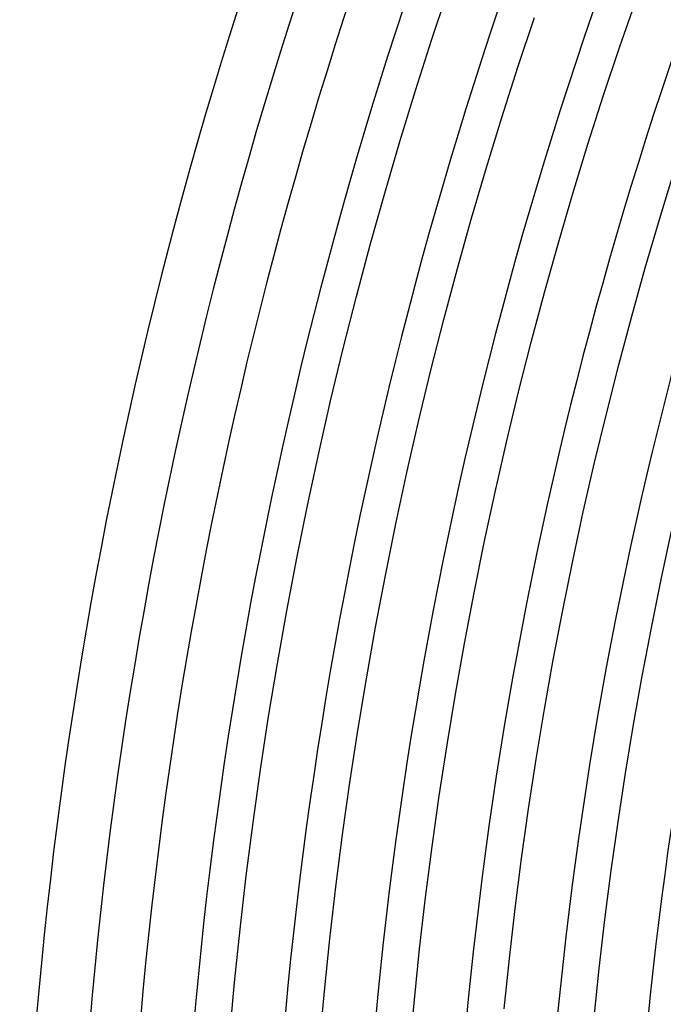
# Model space of a CAD drawing. Header units: millimetres. Extents: x -385 to 385, y -385 to 385.
# Tile 19 of 113: x -345 to -297, y 30 to 104. Entities that reach past the tile are written whole.
import ezdxf

# ---------------------------------------------------------------- set-up
doc = ezdxf.new("R2010")
doc.units = ezdxf.units.MM
doc.layers.add('THICK', color=7, linetype='Continuous')

msp = doc.modelspace()

# ---------------------------------------------------------------- linework, layer by layer
at = {"layer": 'THICK'}
for p, q in [((-314.2, 102.511), (-312.934, 106.315)), ((-300.151, 101.972), (-298.892, 105.605)), ((-307.783, 100.418), (-306.542, 104.143)), ((-315.42, 98.693), (-314.2, 102.511)), ((-301.366, 98.324), (-300.151, 101.972)), ((-308.978, 96.677), (-307.783, 100.418)), ((-316.594, 94.86), (-315.42, 98.693)), ((-302.536, 94.661), (-301.366, 98.324)), ((-310.128, 92.922), (-308.978, 96.677)), ((-317.722, 91.013), (-316.594, 94.86)), ((-303.662, 90.985), (-302.536, 94.661)), ((-311.233, 89.154), (-310.128, 92.922)), ((-297.196, 89.047), (-296.094, 92.646)), ((-318.802, 87.152), (-317.722, 91.013)), ((-304.743, 87.295), (-303.662, 90.985)), ((-312.291, 85.372), (-311.233, 89.154)), ((-298.254, 85.436), (-297.196, 89.047)), ((-319.836, 83.279), (-318.802, 87.152)), ((-305.78, 83.592), (-304.743, 87.295)), ((-313.304, 81.578), (-312.291, 85.372)), ((-299.269, 81.812), (-298.254, 85.436)), ((-320.822, 79.393), (-319.836, 83.279)), ((-306.771, 79.877), (-305.78, 83.592)), ((-300.239, 78.176), (-299.269, 81.812)), ((-314.27, 77.772), (-313.304, 81.578)), ((-307.718, 76.15), (-306.771, 79.877)), ((-321.762, 75.496), (-320.822, 79.393)), ((-301.165, 74.529), (-300.239, 78.176)), ((-315.19, 73.954), (-314.27, 77.772)), ((-308.619, 72.412), (-307.718, 76.15)), ((-322.654, 71.588), (-321.762, 75.496)), ((-302.047, 70.87), (-301.165, 74.529)), ((-316.064, 70.126), (-315.19, 73.954)), ((-309.474, 68.663), (-308.619, 72.412)), ((-323.498, 67.669), (-322.654, 71.588)), ((-302.885, 67.201), (-302.047, 70.87)), ((-316.891, 66.287), (-316.064, 70.126)), ((-310.284, 64.905), (-309.474, 68.663)), ((-324.295, 63.74), (-323.498, 67.669)), ((-303.677, 63.523), (-302.885, 67.201)), ((-317.672, 62.438), (-316.891, 66.287)), ((-297.07, 62.141), (-296.295, 65.739)), ((-311.049, 61.136), (-310.284, 64.905)), ((-325.045, 59.802), (-324.295, 63.74)), ((-304.426, 59.835), (-303.677, 63.523)), ((-318.406, 58.58), (-317.672, 62.438)), ((-297.802, 58.533), (-297.07, 62.141)), ((-311.767, 57.359), (-311.049, 61.136)), ((-325.746, 55.855), (-325.045, 59.802)), ((-305.129, 56.138), (-304.426, 59.835)), ((-319.093, 54.714), (-318.406, 58.58)), ((-298.49, 54.916), (-297.802, 58.533)), ((-312.44, 53.573), (-311.767, 57.359)), ((-305.787, 52.433), (-305.129, 56.138)), ((-326.4, 51.9), (-325.746, 55.855)), ((-319.733, 50.84), (-319.093, 54.714)), ((-299.134, 51.292), (-298.49, 54.916)), ((-313.067, 49.78), (-312.44, 53.573)), ((-306.401, 48.72), (-305.787, 52.433)), ((-327.005, 47.937), (-326.4, 51.9)), ((-320.326, 46.958), (-319.733, 50.84)), ((-299.735, 47.66), (-299.134, 51.292)), ((-313.648, 45.979), (-313.067, 49.78)), ((-306.969, 45), (-306.401, 48.72)), ((-327.562, 43.967), (-327.005, 47.937)), ((-300.291, 44.021), (-299.735, 47.66)), ((-320.872, 43.069), (-320.326, 46.958)), ((-314.182, 42.171), (-313.648, 45.979)), ((-307.492, 41.273), (-306.969, 45)), ((-328.072, 39.99), (-327.562, 43.967)), ((-300.802, 40.375), (-300.291, 44.021)), ((-321.371, 39.174), (-320.872, 43.069)), ((-314.671, 38.357), (-314.182, 42.171)), ((-307.97, 37.54), (-307.492, 41.273)), ((-328.533, 36.008), (-328.072, 39.99)), ((-301.27, 36.723), (-300.802, 40.375)), ((-321.823, 35.273), (-321.371, 39.174)), ((-315.113, 34.537), (-314.671, 38.357)), ((-308.403, 33.802), (-307.97, 37.54)), ((-301.693, 33.067), (-301.27, 36.723)), ((-328.945, 32.021), (-328.533, 36.008)), ((-322.227, 31.367), (-321.823, 35.273)), ((-315.509, 30.713), (-315.113, 34.537)), ((-308.79, 30.059), (-308.403, 33.802)), ((-302.072, 29.405), (-301.693, 33.067)), ((-329.309, 28.028), (-328.945, 32.021)), ((-322.584, 27.456), (-322.227, 31.367)), ((-315.858, 26.883), (-315.509, 30.713))]:
    msp.add_line(p, q, dxfattribs=at)
for radius, start, end in [(345, 135.3316, 179.66839), (341, 135.33607, 179.66398), (337.25, 135.08609, 179.9139), (333.25, 135.34386, 179.65613), (326.5, 135.35097, 179.64903), (319.75, 135.35836, 179.64163), (313, 135.36609, 179.6339), (306.25, 135.37417, 179.62582), (299.5, 135.38259, 179.6174)]:
    msp.add_arc((0, 0), radius, start, end, dxfattribs=at)

doc.saveas('drawing.dxf')
